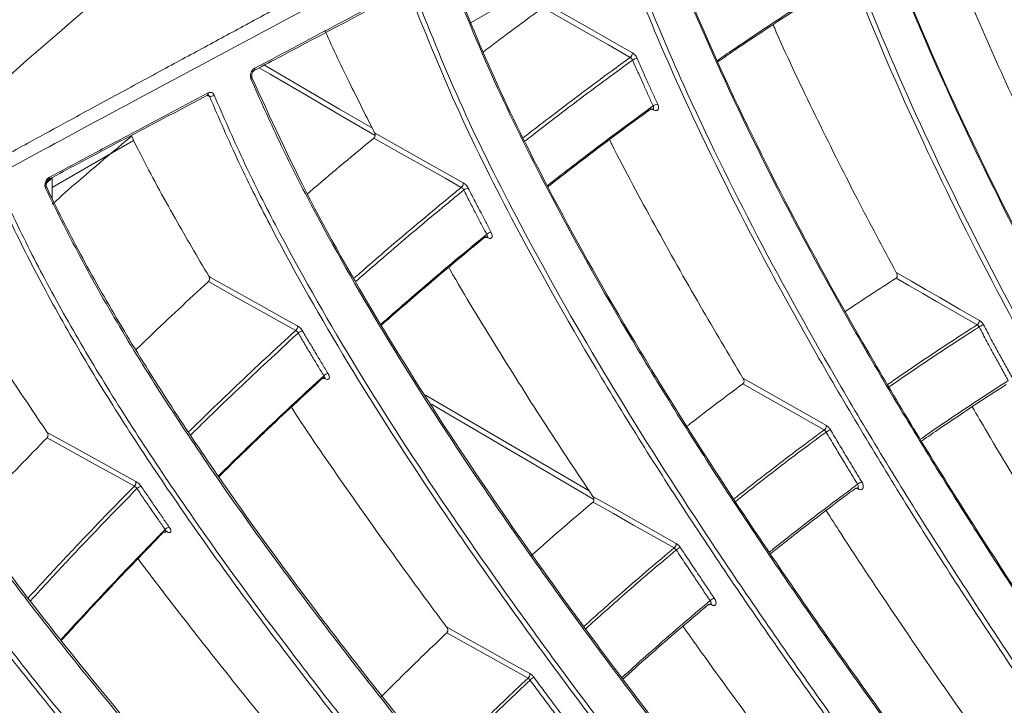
# Model space of a CAD drawing. Header units: millimetres. Extents: x 0 to 1118, y 0 to 864.
# Tile 231 of 256: x 902 to 916, y 193 to 203. Entities that reach past the tile are written whole.
import ezdxf

# ---------------------------------------------------------------- set-up
doc = ezdxf.new("R2010")
doc.units = ezdxf.units.MM

msp = doc.modelspace()

# ---------------------------------------------------------------- linework, layer by layer
at = {"color": 7, "linetype": 'Continuous', "lineweight": 15}
for p, q in [((908.426, 202.955), (909.336, 203.48)), ((904.745, 201.941), (904.746, 201.941)), ((903.715, 201.31), (902.58, 200.655)), ((902.494, 200.71), (902.58, 200.791)), ((902.58, 200.79), (902.494, 200.709)), ((902.53, 200.768), (902.53, 200.767)), ((902.58, 200.79), (902.58, 200.494))]:
    msp.add_line(p, q, dxfattribs=at)
at = {"color": 9, "linetype": 'Continuous', "lineweight": 15}
for p, q in [((904.773, 201.925), (904.743, 201.939)), ((910.977, 201.734), (910.924, 201.761)), ((908.66, 199.95), (908.612, 199.974)), ((906.391, 197.984), (906.347, 198.007)), ((907.791, 197.756), (910.073, 196.421)), ((913.835, 196.443), (913.812, 196.455)), ((904.182, 195.846), (904.14, 195.868)), ((911.784, 194.827), (911.765, 194.837))]:
    msp.add_line(p, q, dxfattribs=at)
at = {"color": 7, "linetype": 'Continuous', "lineweight": 15, "flags": 128}
for points in [[(910.647, 202.469), (910.343, 202.643), (910.038, 202.816), (909.733, 202.99), (909.429, 203.163)], [(909.441, 203.236), (909.761, 203.054), (910.081, 202.871), (910.301, 202.746), (910.522, 202.62), (910.678, 202.531)], [(907.079, 201.417), (907.399, 201.236), (907.719, 201.055), (907.943, 200.929), (908.168, 200.802), (908.317, 200.718)], [(908.289, 200.655), (908.065, 200.781), (907.841, 200.908), (907.455, 201.125), (907.07, 201.343)], [(914.361, 199.465), (914.571, 199.345), (914.769, 199.231), (914.967, 199.117), (915.245, 198.957), (915.523, 198.797)], [(905.977, 198.657), (905.753, 198.783), (905.529, 198.908), (905.143, 199.124), (904.758, 199.339)], [(904.764, 199.414), (904.79, 199.399), (905.183, 199.179), (905.576, 198.959), (905.79, 198.84), (906.003, 198.721)], [(915.489, 198.736), (915.207, 198.899), (914.924, 199.062), (914.731, 199.173), (914.537, 199.284), (914.358, 199.387)], [(912.221, 197.994), (912.443, 197.868), (912.827, 197.648), (913.106, 197.49), (913.385, 197.331)], [(913.353, 197.269), (913.161, 197.379), (912.969, 197.488), (912.595, 197.701), (912.221, 197.914)], [(902.508, 197.236), (902.907, 197.016), (903.305, 196.795), (903.526, 196.672), (903.747, 196.55)], [(903.725, 196.486), (903.493, 196.615), (903.261, 196.743), (902.884, 196.952), (902.506, 197.161)], [(910.124, 196.343), (910.428, 196.172), (910.731, 196.001), (911.01, 195.843), (911.289, 195.686)], [(911.26, 195.623), (910.977, 195.783), (910.694, 195.943), (910.411, 196.103), (910.128, 196.263)], [(908.081, 194.522), (908.385, 194.352), (908.688, 194.182), (908.967, 194.026), (909.246, 193.87)], [(909.22, 193.807), (908.937, 193.965), (908.654, 194.124), (908.372, 194.282), (908.089, 194.44)]]:
    msp.add_lwpolyline(points, dxfattribs=at)
at = {"color": 9, "linetype": 'Continuous', "lineweight": 15, "flags": 128}
for points in [[(907.086, 201.377), (906.644, 201.635), (906.131, 201.935), (905.619, 202.234), (905.468, 202.323)], [(905.54, 202.361), (906.59, 201.747), (907.047, 201.48)], [(906.391, 197.984), (906.389, 197.991), (906.386, 197.995)], [(910.14, 196.301), (909.112, 196.903), (907.998, 197.554), (907.997, 197.555), (907.873, 197.627)], [(904.182, 195.846), (904.179, 195.852), (904.178, 195.854)]]:
    msp.add_lwpolyline(points, dxfattribs=at)
at = {"color": 7, "linetype": 'Continuous', "lineweight": 15}
for centre, radius, start, end in [((910.597, 202.533), 0.0814, 308.0692, 358.5782), ((910.755, 202.325), 0.129, 94.6508, 125.3816), ((904.788, 201.998), 0.0753, 258.116, 312.2096), ((911.048, 201.676), 0.141, 97.3587, 125.4141), ((908.237, 200.716), 0.0799, 310.0518, 1.2569), ((908.397, 200.528), 0.116, 95.1193, 129.1966), ((908.723, 199.903), 0.126, 97.8355, 129.1988), ((915.441, 198.803), 0.0823, 305.9749, 355.6876), ((905.925, 198.715), 0.0776, 311.8844, 4.1563), ((906.085, 198.544), 0.106, 95.6942, 132.9466), ((915.742, 198.342), 0.429, 112.5777, 121.6761), ((906.446, 197.944), 0.113, 98.415, 132.9204), ((913.303, 197.333), 0.0817, 308.1256, 358.1516), ((913.567, 196.977), 0.322, 113.1631, 125.2413), ((903.673, 196.54), 0.0747, 313.5735, 7.3013), ((914.044, 196.194), 0.388, 115.1758, 125.1879), ((903.831, 196.385), 0.0968, 96.3556, 136.6509), ((904.229, 195.811), 0.103, 99.0789, 136.5976), ((911.209, 195.685), 0.0802, 310.1181, 0.8118), ((911.451, 195.393), 0.26, 113.8283, 128.7384), ((911.952, 194.651), 0.303, 115.8782, 128.6359), ((909.168, 193.865), 0.078, 311.9619, 3.6897), ((909.395, 193.618), 0.218, 114.5653, 132.177)]:
    msp.add_arc(centre, radius, start, end, dxfattribs=at)
at = {"color": 9, "linetype": 'Continuous', "lineweight": 15}
for centre, radius, start, end in [((905.379, 202.307), 0.0287, 307.2925, 19.4084), ((905.338, 202.191), 0.0289, 301.4899, 13.9703), ((904.727, 201.964), 0.0295, 309.1344, 17.2433), ((910.953, 201.734), 0.0239, 0.7532, 59.7804), ((902.465, 200.671), 0.0322, 306.0542, 18.3548), ((902.514, 200.789), 0.0272, 306.5914, 16.2309), ((908.638, 199.948), 0.0225, 5.1777, 61.2457), ((913.808, 196.442), 0.0274, 2.3797, 44.3122), ((911.761, 194.826), 0.0228, 4.4058, 60.9374)]:
    msp.add_arc(centre, radius, start, end, dxfattribs=at)
at = {"color": 7, "linetype": 'Continuous', "lineweight": 15}
for points, knots in [([(898.477, 198.966), (899.335, 199.452), (901.05, 200.424), (904.565, 202.317), (909.01, 204.681), (914.259, 207.6), (919.353, 210.645), (923.497, 213.241), (926.833, 215.308), (928.547, 216.315), (929.403, 216.819)], [0, 0, 0, 0, 0.082409, 0.16485, 0.329757, 0.497143, 0.66468, 0.832336, 0.916158, 1, 1, 1, 1]), ([(928.92, 216.729), (928.809, 216.665), (928.585, 216.535), (928.252, 216.34), (927.919, 216.145), (927.587, 215.949), (927.334, 215.798), (927.127, 215.675), (926.924, 215.554), (926.605, 215.362), (926.158, 215.092), (925.765, 214.854), (925.481, 214.681), (925.342, 214.596), (925.208, 214.514), (925.06, 214.423), (924.775, 214.249), (924.37, 214.001), (923.869, 213.692), (923.41, 213.409), (922.967, 213.136), (922.525, 212.863), (922.109, 212.606), (921.702, 212.354), (921.205, 212.048), (920.682, 211.727), (920.141, 211.394), (919.655, 211.098), (919.101, 210.76), (918.533, 210.416), (917.947, 210.062), (917.364, 209.712), (916.787, 209.368), (916.322, 209.092), (915.938, 208.866), (915.566, 208.647), (915.179, 208.421), (914.834, 208.22), (914.586, 208.076), (914.406, 207.972), (914.271, 207.894), (914.137, 207.817), (913.937, 207.702), (913.639, 207.53), (913.292, 207.332), (912.95, 207.137), (912.651, 206.968), (912.153, 206.686), (911.591, 206.37), (911.042, 206.064), (910.764, 205.909), (910.624, 205.832), (910.555, 205.793), (910.52, 205.774), (910.502, 205.765), (910.494, 205.76), (910.489, 205.757), (910.487, 205.756), (910.486, 205.755), (910.485, 205.755), (910.485, 205.755), (910.485, 205.755), (910.485, 205.755), (910.485, 205.755), (910.485, 205.755), (910.485, 205.755), (910.485, 205.755), (910.306, 205.656), (909.863, 205.411), (909.256, 205.078), (908.64, 204.741), (908.028, 204.408), (907.397, 204.065), (906.744, 203.712), (906.105, 203.367), (905.443, 203.01), (904.783, 202.653), (904.136, 202.303), (903.472, 201.944), (902.844, 201.603), (902.235, 201.27), (901.622, 200.933), (900.958, 200.565), (900.288, 200.19), (899.622, 199.814), (899.181, 199.56), (898.961, 199.434)], [0, 0, 0, 0, 0.011198, 0.022396, 0.033593, 0.04479, 0.055987, 0.059369, 0.065792, 0.076694, 0.091959, 0.111589, 0.11705, 0.12121, 0.125835, 0.130925, 0.13648, 0.155209, 0.172716, 0.188355, 0.202813, 0.218525, 0.234237, 0.245907, 0.26073, 0.285657, 0.299997, 0.31668, 0.335704, 0.357069, 0.374921, 0.395749, 0.416576, 0.433682, 0.44289, 0.455475, 0.471263, 0.481854, 0.490156, 0.496168, 0.499891, 0.503615, 0.509628, 0.519865, 0.5334, 0.544223, 0.553851, 0.563018, 0.593646, 0.609274, 0.617089, 0.620996, 0.62295, 0.623927, 0.624415, 0.624659, 0.624781, 0.624842, 0.624873, 0.624888, 0.624896, 0.6249, 0.624902, 0.624903, 0.624903, 0.624903, 0.624903, 0.624903, 0.642441, 0.668329, 0.684192, 0.702521, 0.727875, 0.745502, 0.765804, 0.78985, 0.809635, 0.829772, 0.852635, 0.874056, 0.890812, 0.911972, 0.933977, 0.955983, 0.97799, 1, 1, 1, 1]), ([(915.45, 207.854), (915.553, 207.402), (915.759, 206.496), (916.265, 204.836), (916.984, 202.882), (917.964, 200.646), (919.065, 198.422), (919.894, 196.896), (920.472, 195.873), (921.181, 194.638), (922.354, 192.698), (923.918, 190.254), (924.93, 188.75), (925.437, 187.998)], [0, 0, 0, 0, 0.065245, 0.130982, 0.238011, 0.346147, 0.456679, 0.567704, 0.576717, 0.612768, 0.757024, 0.878445, 1, 1, 1, 1]), ([(925.381, 187.959), (924.485, 189.298), (923.139, 191.31), (921.436, 194.075), (920.204, 196.184), (919.036, 198.332), (917.942, 200.531), (916.946, 202.791), (916.209, 204.778), (915.704, 206.451), (915.486, 207.347), (915.392, 207.793), (915.392, 207.794)], [0, 0, 0, 0, 0.216025, 0.32442, 0.432991, 0.541004, 0.649408, 0.759607, 0.870822, 0.935141, 0.999887, 1, 1, 1, 1]), ([(908.322, 207.259), (907.264, 206.477), (905.15, 204.914), (902.02, 202.298), (899.98, 200.389), (898.96, 199.434)], [0, 0, 0, 0, 0.333267, 0.666615, 1, 1, 1, 1]), ([(913.392, 206.581), (913.515, 206.158), (913.763, 205.307), (914.339, 203.722), (915.143, 201.833), (916.223, 199.65), (917.419, 197.477), (918.692, 195.345), (920.014, 193.269), (921.822, 190.565), (923.243, 188.59), (924.192, 187.272)], [0, 0, 0, 0, 0.063268, 0.126973, 0.234546, 0.343231, 0.454325, 0.565914, 0.674053, 0.782391, 1, 1, 1, 1]), ([(924.175, 187.27), (923.232, 188.581), (921.815, 190.549), (920.008, 193.252), (918.696, 195.312), (917.443, 197.407), (916.259, 199.55), (915.165, 201.75), (914.345, 203.672), (913.76, 205.279), (913.513, 206.127), (913.389, 206.553)], [0, 0, 0, 0, 0.2167142, 0.3254551, 0.4343729, 0.5426332, 0.6512856, 0.7617366, 0.8732055, 0.936402, 1, 1, 1, 1]), ([(923.662, 186.94), (922.717, 188.252), (921.299, 190.222), (919.492, 192.927), (918.178, 194.988), (916.923, 197.086), (915.738, 199.233), (914.642, 201.436), (913.818, 203.366), (913.228, 204.988), (912.978, 205.848), (912.853, 206.28)], [0, 0, 0, 0, 0.216248, 0.324753, 0.433434, 0.541559, 0.650074, 0.760384, 0.871709, 0.935646, 1, 1, 1, 1]), ([(912.92, 206.295), (913.044, 205.867), (913.293, 205.009), (913.872, 203.417), (914.677, 201.527), (915.755, 199.347), (916.949, 197.177), (918.221, 195.048), (919.542, 192.975), (921.347, 190.271), (922.767, 188.298), (923.715, 186.981)], [0, 0, 0, 0, 0.063829, 0.12811, 0.235497, 0.343993, 0.45489, 0.566281, 0.67433, 0.782577, 1, 1, 1, 1]), ([(922.479, 186.141), (921.487, 187.42), (919.999, 189.342), (918.089, 191.976), (916.695, 193.982), (915.355, 196.021), (914.079, 198.103), (912.885, 200.237), (911.954, 202.133), (911.258, 203.761), (910.949, 204.649), (910.793, 205.095)], [0, 0, 0, 0, 0.214385, 0.321948, 0.429682, 0.53678, 0.644261, 0.753497, 0.863727, 0.931607, 1, 1, 1, 1]), ([(910.797, 205.127), (910.951, 204.684), (911.262, 203.793), (911.948, 202.187), (912.861, 200.32), (914.04, 198.202), (915.33, 196.091), (916.691, 194.018), (918.096, 191.997), (920.007, 189.361), (921.5, 187.433), (922.496, 186.147)], [0, 0, 0, 0, 0.0679516, 0.1364657, 0.24289, 0.3504002, 0.460263, 0.5706087, 0.6775855, 0.7847559, 1, 1, 1, 1]), ([(921.977, 185.769), (920.985, 187.049), (919.496, 188.973), (917.584, 191.608), (916.189, 193.615), (914.847, 195.656), (913.568, 197.741), (912.372, 199.879), (911.431, 201.793), (910.721, 203.454), (910.403, 204.374), (910.243, 204.836)], [0, 0, 0, 0, 0.213289, 0.320297, 0.427475, 0.534121, 0.641146, 0.749912, 0.859663, 0.929548, 1, 1, 1, 1]), ([(910.31, 204.852), (910.468, 204.396), (910.785, 203.479), (911.482, 201.846), (912.402, 199.969), (913.581, 197.854), (914.869, 195.746), (916.229, 193.677), (917.632, 191.657), (919.542, 189.023), (921.033, 187.097), (922.029, 185.811)], [0, 0, 0, 0, 0.069758, 0.140137, 0.246069, 0.353077, 0.462417, 0.572235, 0.678809, 0.785576, 1, 1, 1, 1]), ([(914.952, 204.348), (914.971, 204.297), (915.139, 203.846), (915.498, 202.998), (916.005, 201.849), (916.364, 201.103), (916.534, 200.75)], [0, 0, 0, 0, 0.042324, 0.371222, 0.702577, 1, 1, 1, 1]), ([(920.823, 184.862), (919.785, 186.108), (918.226, 187.978), (916.213, 190.535), (914.737, 192.48), (913.311, 194.454), (911.942, 196.468), (910.647, 198.528), (909.579, 200.429), (908.725, 202.144), (908.322, 203.14), (908.12, 203.64)], [0, 0, 0, 0, 0.2095344, 0.3146439, 0.4199153, 0.5245916, 0.6296314, 0.7363396, 0.8439925, 0.9215864, 1, 1, 1, 1]), ([(908.123, 203.676), (908.324, 203.18), (908.727, 202.182), (909.57, 200.486), (910.621, 198.611), (911.901, 196.566), (913.285, 194.525), (914.734, 192.518), (916.221, 190.558), (918.235, 187.999), (919.798, 186.124), (920.841, 184.872)], [0, 0, 0, 0, 0.077659, 0.15623, 0.26026, 0.365325, 0.472626, 0.580385, 0.684941, 0.789679, 1, 1, 1, 1]), ([(905.406, 202.317), (905.574, 202.406), (905.927, 202.593), (906.458, 202.875), (906.998, 203.162), (907.354, 203.352), (907.532, 203.447)], [0, 0, 0, 0, 0.237253, 0.496913, 0.748456, 1, 1, 1, 1]), ([(905.396, 202.285), (905.527, 202.354), (906.237, 202.729), (906.945, 203.106), (907.522, 203.413)], [0, 0, 0, 0, 0.184592, 1, 1, 1, 1]), ([(920.335, 184.45), (919.296, 185.696), (917.737, 187.568), (915.722, 190.126), (914.245, 192.073), (912.816, 194.049), (911.444, 196.065), (910.145, 198.129), (909.061, 200.055), (908.181, 201.823), (907.764, 202.867), (907.554, 203.392)], [0, 0, 0, 0, 0.20788, 0.312153, 0.416584, 0.520527, 0.624828, 0.730774, 0.837651, 0.918355, 1, 1, 1, 1]), ([(907.621, 203.409), (907.827, 202.892), (908.243, 201.852), (909.108, 200.112), (910.173, 198.216), (911.452, 196.175), (912.835, 194.138), (914.283, 192.134), (915.768, 190.176), (917.781, 187.619), (919.343, 185.745), (920.385, 184.494)], [0, 0, 0, 0, 0.080534, 0.162117, 0.265386, 0.369677, 0.476171, 0.583115, 0.686995, 0.791055, 1, 1, 1, 1]), ([(913.292, 203.348), (913.279, 203.34), (913.129, 203.244), (912.842, 203.06), (912.426, 202.785), (912.101, 202.567), (911.913, 202.437), (911.867, 202.405)], [0, 0, 0, 0, 0.027724, 0.315119, 0.602556, 0.903749, 1, 1, 1, 1]), ([(908.597, 202.546), (908.724, 202.642), (908.989, 202.842), (909.267, 203.045), (909.417, 203.155), (909.429, 203.163)], [0, 0, 0, 0, 0.45842, 0.958843, 1, 1, 1, 1]), ([(912.641, 202.926), (912.656, 202.892), (912.839, 202.468), (913.228, 201.658), (913.786, 200.537), (914.176, 199.81), (914.361, 199.465)], [0, 0, 0, 0, 0.029576, 0.362856, 0.698623, 1, 1, 1, 1]), ([(906.383, 202.85), (906.385, 202.846), (906.497, 202.59), (906.728, 202.111), (906.967, 201.637), (907.079, 201.417)], [0, 0, 0, 0, 0.009778, 0.539848, 1, 1, 1, 1]), ([(910.647, 202.469), (910.651, 202.466), (910.66, 202.461), (910.671, 202.448), (910.678, 202.438), (910.68, 202.432), (910.681, 202.431)], [0, 0, 0, 0, 0.3128456, 0.6255593, 0.9381663, 1, 1, 1, 1]), ([(910.745, 202.454), (910.744, 202.456), (910.739, 202.468), (910.726, 202.489), (910.703, 202.515), (910.687, 202.526), (910.678, 202.531)], [0, 0, 0, 0, 0.061836, 0.374505, 0.687259, 1, 1, 1, 1]), ([(910.745, 202.454), (910.77, 202.397), (910.819, 202.284), (910.891, 202.121), (910.962, 201.965), (911.007, 201.866), (911.03, 201.816)], [0, 0, 0, 0, 0.266421, 0.532867, 0.766426, 1, 1, 1, 1]), ([(905.406, 202.317), (905.403, 202.315), (905.392, 202.309), (905.374, 202.292), (905.356, 202.263), (905.346, 202.229), (905.344, 202.195), (905.35, 202.176), (905.353, 202.166)], [0, 0, 0, 0, 0.0618949, 0.2455351, 0.4322216, 0.6212367, 0.8106885, 1, 1, 1, 1]), ([(910.966, 201.791), (910.943, 201.841), (910.898, 201.941), (910.828, 202.097), (910.755, 202.26), (910.705, 202.374), (910.681, 202.431)], [0, 0, 0, 0, 0.2335495, 0.4671144, 0.733545, 1, 1, 1, 1]), ([(905.356, 202.207), (905.619, 201.633), (906.15, 200.475), (907.211, 198.628), (908.435, 196.717), (909.816, 194.752), (911.293, 192.789), (912.829, 190.855), (914.396, 188.963), (916.512, 186.488), (918.144, 184.67), (919.233, 183.457)], [0, 0, 0, 0, 0.091667, 0.185036, 0.285575, 0.387075, 0.490645, 0.594638, 0.695664, 0.796856, 1, 1, 1, 1]), ([(905.366, 202.198), (905.366, 202.199), (905.364, 202.202), (905.362, 202.214), (905.363, 202.231), (905.368, 202.25), (905.377, 202.267), (905.388, 202.279), (905.393, 202.283), (905.396, 202.285)], [0, 0, 0, 0, 0.0553977, 0.2097676, 0.3747657, 0.538337, 0.6994119, 0.8550017, 1, 1, 1, 1]), ([(919.214, 183.443), (918.129, 184.651), (916.502, 186.464), (914.387, 188.937), (912.831, 190.815), (911.319, 192.719), (909.857, 194.657), (908.462, 196.636), (907.22, 198.566), (906.334, 200.124), (905.738, 201.298), (905.482, 201.876), (905.353, 202.166)], [0, 0, 0, 0, 0.202449, 0.303976, 0.405651, 0.506791, 0.608266, 0.711286, 0.815181, 0.906811, 0.953287, 1, 1, 1, 1]), ([(902.53, 200.767), (902.666, 200.84), (903.402, 201.232), (904.142, 201.622), (904.746, 201.941)], [0, 0, 0, 0, 0.183748, 1, 1, 1, 1]), ([(902.54, 200.797), (902.714, 200.89), (903.08, 201.085), (903.632, 201.378), (904.196, 201.677), (904.569, 201.874), (904.755, 201.973)], [0, 0, 0, 0, 0.236291, 0.495692, 0.747846, 1, 1, 1, 1]), ([(904.745, 201.94), (904.747, 201.941), (904.751, 201.944), (904.754, 201.943), (904.754, 201.943), (904.754, 201.943)], [0, 0, 0, 0, 0.187651, 0.573255, 1, 1, 1, 1]), ([(904.839, 201.942), (904.834, 201.95), (904.826, 201.966), (904.805, 201.979), (904.781, 201.983), (904.764, 201.976), (904.755, 201.973)], [0, 0, 0, 0, 0.244749, 0.498227, 0.748916, 1, 1, 1, 1]), ([(918.741, 182.993), (917.656, 184.202), (916.028, 186.016), (913.912, 188.49), (912.354, 190.369), (910.839, 192.275), (909.374, 194.216), (907.975, 196.197), (906.709, 198.161), (905.794, 199.771), (905.171, 201.009), (904.906, 201.619), (904.773, 201.925)], [0, 0, 0, 0, 0.200339, 0.300798, 0.401401, 0.501575, 0.602078, 0.704095, 0.806971, 0.902573, 0.951146, 1, 1, 1, 1]), ([(904.839, 201.942), (904.968, 201.645), (905.227, 201.049), (905.846, 199.815), (906.75, 198.223), (907.999, 196.282), (909.379, 194.321), (910.856, 192.361), (912.39, 190.431), (913.956, 188.541), (916.071, 186.068), (917.701, 184.251), (918.789, 183.038)], [0, 0, 0, 0, 0.047563, 0.095408, 0.192747, 0.292305, 0.392806, 0.495337, 0.598281, 0.698405, 0.798692, 1, 1, 1, 1]), ([(909.489, 200.677), (909.518, 200.7), (909.652, 200.805), (909.923, 201.014), (910.302, 201.302), (910.661, 201.569), (910.882, 201.73), (910.966, 201.791)], [0, 0, 0, 0, 0.059489, 0.273254, 0.551844, 0.830478, 1, 1, 1, 1]), ([(910.977, 201.734), (910.977, 201.734), (910.985, 201.73), (911.001, 201.725), (911.022, 201.728), (911.036, 201.74), (911.043, 201.76), (911.041, 201.787), (911.034, 201.806), (911.03, 201.816)], [0, 0, 0, 0, 0.002231, 0.168583, 0.334979, 0.501343, 0.667615, 0.833807, 1, 1, 1, 1]), ([(910.937, 201.749), (910.855, 201.689), (910.635, 201.529), (910.279, 201.264), (909.901, 200.977), (909.641, 200.776), (909.517, 200.678), (909.497, 200.662)], [0, 0, 0, 0, 0.170499, 0.455639, 0.740822, 0.957505, 1, 1, 1, 1]), ([(910.963, 201.749), (910.962, 201.748), (910.959, 201.745), (910.95, 201.744), (910.942, 201.747), (910.937, 201.749)], [0, 0, 0, 0, 0.154583, 0.574694, 1, 1, 1, 1]), ([(910.963, 201.748), (910.968, 201.75), (910.973, 201.752), (910.972, 201.752), (910.972, 201.752)], [0, 0, 0, 0, 0.858733, 1, 1, 1, 1]), ([(903.685, 201.369), (903.343, 201.084), (902.973, 200.774), (902.608, 200.446), (902.58, 200.42)], [0, 0, 0, 0, 0.922726, 1, 1, 1, 1]), ([(903.681, 201.377), (903.723, 201.292), (903.911, 200.911), (904.272, 200.255), (904.606, 199.684), (904.764, 199.414)], [0, 0, 0, 0, 0.132218, 0.590118, 1, 1, 1, 1]), ([(907.07, 201.343), (907.073, 201.346), (907.079, 201.353), (907.085, 201.367), (907.087, 201.383), (907.086, 201.401), (907.081, 201.411), (907.079, 201.417)], [0, 0, 0, 0, 0.184094, 0.367867, 0.560114, 0.775364, 1, 1, 1, 1]), ([(906.141, 200.565), (906.172, 200.591), (906.339, 200.736), (906.646, 200.993), (906.926, 201.225), (907.067, 201.341), (907.07, 201.343)], [0, 0, 0, 0, 0.098503, 0.545096, 0.991757, 1, 1, 1, 1]), ([(910.358, 201.321), (910.368, 201.3), (910.566, 200.901), (910.988, 200.125), (911.597, 199.037), (912.021, 198.329), (912.221, 197.994)], [0, 0, 0, 0, 0.0191016, 0.3559949, 0.6953762, 1, 1, 1, 1]), ([(902.54, 200.797), (902.535, 200.794), (902.523, 200.786), (902.503, 200.766), (902.486, 200.736), (902.477, 200.704), (902.475, 200.671), (902.481, 200.653), (902.484, 200.645)], [0, 0, 0, 0, 0.101897, 0.280347, 0.459914, 0.640086, 0.820102, 1, 1, 1, 1]), ([(902.486, 200.69), (902.528, 200.601), (902.715, 200.208), (903.091, 199.49), (903.653, 198.522), (904.28, 197.528), (905.153, 196.237), (906.313, 194.65), (907.793, 192.772), (909.362, 190.892), (910.982, 189.038), (912.628, 187.219), (914.844, 184.836), (916.543, 183.08), (917.677, 181.908)], [0, 0, 0, 0, 0.014898, 0.0657, 0.11688, 0.169057, 0.221502, 0.317614, 0.414599, 0.513454, 0.612688, 0.709241, 0.805942, 1, 1, 1, 1]), ([(902.496, 200.681), (902.496, 200.681), (902.495, 200.683), (902.493, 200.693), (902.493, 200.708), (902.497, 200.726), (902.506, 200.743), (902.516, 200.757), (902.526, 200.765), (902.529, 200.767), (902.53, 200.767)], [0, 0, 0, 0, 0.056546, 0.197216, 0.348063, 0.497264, 0.649761, 0.802797, 0.950123, 1, 1, 1, 1]), ([(908.386, 200.643), (908.385, 200.645), (908.379, 200.656), (908.366, 200.676), (908.342, 200.701), (908.326, 200.712), (908.317, 200.718)], [0, 0, 0, 0, 0.057428, 0.3716, 0.685806, 1, 1, 1, 1]), ([(917.657, 181.89), (916.528, 183.057), (914.833, 184.809), (912.618, 187.191), (910.984, 188.997), (909.387, 190.824), (907.834, 192.681), (906.339, 194.571), (905.148, 196.198), (904.245, 197.535), (903.587, 198.584), (902.984, 199.63), (902.651, 200.305), (902.484, 200.645)], [0, 0, 0, 0, 0.193505, 0.290512, 0.38765, 0.484323, 0.5813, 0.679671, 0.778832, 0.833242, 0.887935, 0.943723, 1, 1, 1, 1]), ([(908.289, 200.655), (908.293, 200.652), (908.301, 200.647), (908.313, 200.634), (908.32, 200.624), (908.323, 200.618), (908.323, 200.618)], [0, 0, 0, 0, 0.314231, 0.628397, 0.942561, 1, 1, 1, 1]), ([(908.644, 200), (908.618, 200.048), (908.567, 200.144), (908.488, 200.295), (908.407, 200.453), (908.351, 200.563), (908.323, 200.618)], [0, 0, 0, 0, 0.233495, 0.467006, 0.733491, 1, 1, 1, 1]), ([(908.386, 200.643), (908.414, 200.588), (908.47, 200.479), (908.551, 200.322), (908.63, 200.171), (908.68, 200.075), (908.706, 200.027)], [0, 0, 0, 0, 0.266476, 0.532976, 0.76648, 1, 1, 1, 1]), ([(917.201, 181.405), (916.072, 182.573), (914.376, 184.326), (912.16, 186.709), (910.524, 188.516), (908.924, 190.345), (907.368, 192.203), (905.87, 194.097), (904.69, 195.704), (903.811, 197.001), (903.184, 197.988), (902.611, 198.97), (902.184, 199.777), (901.964, 200.247), (901.891, 200.404)], [0, 0, 0, 0, 0.191049, 0.286815, 0.382706, 0.478237, 0.574063, 0.671248, 0.769205, 0.819696, 0.870413, 0.921987, 0.973938, 1, 1, 1, 1]), ([(901.957, 200.421), (902.03, 200.265), (902.245, 199.806), (902.661, 199.017), (903.225, 198.049), (903.854, 197.054), (904.729, 195.764), (905.891, 194.178), (907.371, 192.304), (908.939, 190.428), (910.558, 188.576), (912.203, 186.759), (914.418, 184.378), (916.115, 182.623), (917.248, 181.451)], [0, 0, 0, 0, 0.026008, 0.07628, 0.126926, 0.178559, 0.230456, 0.325438, 0.421272, 0.51893, 0.616958, 0.712454, 0.808093, 1, 1, 1, 1]), ([(907.165, 198.743), (907.204, 198.777), (907.345, 198.902), (907.623, 199.143), (907.999, 199.465), (908.351, 199.759), (908.566, 199.936), (908.644, 200)], [0, 0, 0, 0, 0.079204, 0.28849, 0.566047, 0.843647, 1, 1, 1, 1]), ([(908.66, 199.95), (908.661, 199.95), (908.669, 199.946), (908.685, 199.94), (908.704, 199.942), (908.717, 199.954), (908.722, 199.973), (908.719, 199.999), (908.71, 200.018), (908.706, 200.027)], [0, 0, 0, 0, 0.0045173, 0.1704212, 0.3363879, 0.502361, 0.668282, 0.8341407, 1, 1, 1, 1]), ([(908.619, 199.96), (908.543, 199.897), (908.329, 199.722), (907.979, 199.428), (907.604, 199.108), (907.336, 198.875), (907.203, 198.758), (907.172, 198.73)], [0, 0, 0, 0, 0.156903, 0.440175, 0.723492, 0.934876, 1, 1, 1, 1]), ([(908.644, 199.96), (908.643, 199.959), (908.64, 199.956), (908.631, 199.955), (908.623, 199.958), (908.619, 199.96)], [0, 0, 0, 0, 0.174846, 0.582149, 1, 1, 1, 1]), ([(908.645, 199.959), (908.648, 199.961), (908.655, 199.965), (908.656, 199.965), (908.657, 199.964)], [0, 0, 0, 0, 0.612695, 1, 1, 1, 1]), ([(908.113, 199.539), (908.119, 199.527), (908.333, 199.15), (908.788, 198.409), (909.451, 197.354), (909.908, 196.668), (910.124, 196.343)], [0, 0, 0, 0, 0.010832, 0.350593, 0.692815, 1, 1, 1, 1]), ([(914.358, 199.387), (914.361, 199.39), (914.367, 199.394), (914.372, 199.407), (914.374, 199.425), (914.37, 199.446), (914.364, 199.459), (914.361, 199.465)], [0, 0, 0, 0, 0.1511439, 0.3017428, 0.5041866, 0.7740973, 1, 1, 1, 1]), ([(901.139, 199.385), (901.233, 199.224), (901.494, 198.776), (901.952, 198.058), (902.33, 197.5), (902.508, 197.236)], [0, 0, 0, 0, 0.227863, 0.63485, 1, 1, 1, 1]), ([(903.746, 198.388), (903.811, 198.45), (904.009, 198.642), (904.344, 198.957), (904.617, 199.21), (904.755, 199.336), (904.758, 199.339)], [0, 0, 0, 0, 0.193273, 0.592337, 0.991463, 1, 1, 1, 1]), ([(904.758, 199.339), (904.761, 199.343), (904.767, 199.35), (904.773, 199.364), (904.774, 199.381), (904.771, 199.398), (904.766, 199.408), (904.764, 199.414)], [0, 0, 0, 0, 0.183405, 0.366463, 0.558565, 0.774566, 1, 1, 1, 1]), ([(913.644, 198.918), (913.644, 198.918), (913.881, 199.081), (914.12, 199.234), (914.358, 199.387)], [0, 0, 0, 0, 0.000997, 1, 1, 1, 1]), ([(899.512, 199.088), (899.711, 198.716), (900.061, 198.062), (900.696, 197.063), (901.337, 196.131), (902.043, 195.172), (903.006, 193.936), (904.263, 192.423), (905.841, 190.637), (907.499, 188.847), (909.201, 187.077), (910.924, 185.336), (913.236, 183.051), (915.001, 181.362), (916.178, 180.235)], [0, 0, 0, 0, 0.0644809, 0.1134866, 0.1628589, 0.2131896, 0.2637748, 0.3547483, 0.4464955, 0.5398919, 0.6336207, 0.7249843, 0.8164752, 1, 1, 1, 1]), ([(916.157, 180.214), (914.984, 181.337), (913.224, 183.023), (910.913, 185.306), (909.201, 187.035), (907.522, 188.781), (905.881, 190.55), (904.289, 192.347), (903.019, 193.874), (902.056, 195.109), (901.356, 196.056), (900.709, 196.995), (900.065, 198.005), (899.711, 198.666), (899.513, 199.036)], [0, 0, 0, 0, 0.183107, 0.274865, 0.366733, 0.458216, 0.549965, 0.64294, 0.736615, 0.785706, 0.835015, 0.88515, 0.935652, 1, 1, 1, 1]), ([(915.72, 179.696), (914.547, 180.82), (912.786, 182.507), (910.473, 184.792), (908.76, 186.521), (907.079, 188.269), (905.433, 190.041), (903.838, 191.84), (902.563, 193.37), (901.593, 194.61), (900.887, 195.564), (900.233, 196.51), (899.529, 197.609), (899.145, 198.344), (898.912, 198.789)], [0, 0, 0, 0, 0.1804333, 0.2708396, 0.3613512, 0.4515761, 0.542059, 0.6337324, 0.7260842, 0.774735, 0.8235997, 0.8732825, 0.9233282, 1, 1, 1, 1]), ([(898.979, 198.805), (899.21, 198.362), (899.589, 197.639), (900.28, 196.558), (900.923, 195.625), (901.633, 194.665), (902.599, 193.429), (903.857, 191.917), (905.435, 190.135), (907.092, 188.348), (908.793, 186.581), (910.515, 184.842), (912.826, 182.559), (914.588, 180.87), (915.765, 179.743)], [0, 0, 0, 0, 0.076513, 0.124954, 0.173758, 0.223509, 0.27351, 0.363258, 0.453761, 0.545864, 0.63829, 0.728497, 0.818827, 1, 1, 1, 1]), ([(915.577, 198.738), (915.576, 198.741), (915.573, 198.746), (915.567, 198.755), (915.558, 198.767), (915.547, 198.779), (915.535, 198.789), (915.527, 198.794), (915.523, 198.797)], [0, 0, 0, 0, 0.101659, 0.204082, 0.400219, 0.602051, 0.798181, 1, 1, 1, 1]), ([(905.977, 198.657), (905.981, 198.655), (905.99, 198.649), (906.002, 198.637), (906.009, 198.627), (906.012, 198.622), (906.013, 198.621)], [0, 0, 0, 0, 0.316315, 0.632628, 0.949025, 1, 1, 1, 1]), ([(906.074, 198.649), (906.073, 198.651), (906.067, 198.661), (906.052, 198.68), (906.028, 198.705), (906.011, 198.715), (906.003, 198.721)], [0, 0, 0, 0, 0.050957, 0.367316, 0.683663, 1, 1, 1, 1]), ([(906.369, 198.027), (906.341, 198.073), (906.284, 198.166), (906.197, 198.311), (906.106, 198.463), (906.044, 198.569), (906.013, 198.621)], [0, 0, 0, 0, 0.2333743, 0.4667635, 0.73337, 1, 1, 1, 1]), ([(906.074, 198.649), (906.105, 198.596), (906.167, 198.491), (906.258, 198.34), (906.345, 198.195), (906.401, 198.102), (906.429, 198.056)], [0, 0, 0, 0, 0.266597, 0.533218, 0.766602, 1, 1, 1, 1]), ([(915.489, 198.736), (915.491, 198.735), (915.496, 198.733), (915.502, 198.728), (915.507, 198.722), (915.511, 198.716), (915.514, 198.711), (915.516, 198.709), (915.517, 198.707)], [0, 0, 0, 0, 0.196179, 0.398071, 0.594144, 0.795949, 0.89759, 1, 1, 1, 1]), ([(915.923, 197.958), (915.892, 198.014), (915.829, 198.127), (915.731, 198.308), (915.626, 198.502), (915.553, 198.639), (915.517, 198.707)], [0, 0, 0, 0, 0.2265367, 0.4530802, 0.7265338, 1, 1, 1, 1]), ([(915.577, 198.738), (915.614, 198.67), (915.687, 198.533), (915.791, 198.34), (915.89, 198.159), (915.952, 198.046), (915.983, 197.99)], [0, 0, 0, 0, 0.273447, 0.546907, 0.77345, 1, 1, 1, 1]), ([(906.391, 197.984), (906.392, 197.984), (906.4, 197.98), (906.416, 197.974), (906.435, 197.976), (906.446, 197.987), (906.449, 198.005), (906.444, 198.029), (906.434, 198.047), (906.429, 198.056)], [0, 0, 0, 0, 0.007845, 0.173138, 0.338506, 0.503912, 0.669303, 0.834652, 1, 1, 1, 1]), ([(904.896, 196.626), (904.981, 196.71), (905.199, 196.925), (905.553, 197.265), (905.959, 197.649), (906.232, 197.901), (906.369, 198.027)], [0, 0, 0, 0, 0.175061, 0.447356, 0.723655, 1, 1, 1, 1]), ([(906.348, 197.989), (906.214, 197.865), (905.945, 197.617), (905.674, 197.362), (905.404, 197.103), (905.19, 196.898), (904.98, 196.691), (904.904, 196.615)], [0, 0, 0, 0, 0.27713, 0.554305, 0.560197, 0.839378, 1, 1, 1, 1]), ([(906.372, 197.989), (906.372, 197.988), (906.369, 197.985), (906.36, 197.985), (906.352, 197.988), (906.348, 197.989)], [0, 0, 0, 0, 0.1940153, 0.5879845, 1, 1, 1, 1]), ([(906.373, 197.988), (906.376, 197.99), (906.381, 197.995), (906.389, 197.996), (906.389, 197.996), (906.389, 197.996)], [0, 0, 0, 0, 0.360763, 0.787067, 1, 1, 1, 1]), ([(912.221, 197.914), (912.224, 197.917), (912.23, 197.923), (912.235, 197.936), (912.236, 197.955), (912.231, 197.975), (912.224, 197.988), (912.221, 197.994)], [0, 0, 0, 0, 0.151417, 0.302249, 0.506913, 0.780036, 1, 1, 1, 1]), ([(911.445, 197.326), (911.463, 197.34), (911.6, 197.448), (911.858, 197.643), (912.099, 197.824), (912.22, 197.914), (912.221, 197.914)], [0, 0, 0, 0, 0.069811, 0.532758, 0.995772, 1, 1, 1, 1]), ([(915.893, 197.902), (915.834, 197.864), (915.65, 197.746), (915.343, 197.544), (915.011, 197.321), (914.804, 197.177), (914.72, 197.119)], [0, 0, 0, 0, 0.151506, 0.46781, 0.784164, 1, 1, 1, 1]), ([(905.915, 197.588), (905.919, 197.582), (906.149, 197.225), (906.64, 196.516), (907.358, 195.498), (907.849, 194.835), (908.081, 194.522)], [0, 0, 0, 0, 0.005147, 0.346901, 0.691056, 1, 1, 1, 1]), ([(915.421, 197.594), (915.49, 197.476), (915.798, 196.944), (916.368, 196.01), (917.104, 194.835), (917.599, 194.075), (917.833, 193.716)], [0, 0, 0, 0, 0.090209, 0.403786, 0.718263, 1, 1, 1, 1]), ([(902.506, 197.161), (902.509, 197.165), (902.515, 197.172), (902.52, 197.187), (902.521, 197.204), (902.517, 197.221), (902.511, 197.231), (902.508, 197.236)], [0, 0, 0, 0, 0.182472, 0.364568, 0.556354, 0.773124, 1, 1, 1, 1]), ([(913.353, 197.269), (913.355, 197.268), (913.36, 197.265), (913.366, 197.26), (913.371, 197.254), (913.376, 197.249), (913.379, 197.244), (913.38, 197.242), (913.381, 197.24)], [0, 0, 0, 0, 0.19645, 0.398625, 0.595073, 0.79725, 0.898251, 1, 1, 1, 1]), ([(913.821, 196.511), (913.787, 196.566), (913.72, 196.676), (913.613, 196.853), (913.5, 197.041), (913.421, 197.174), (913.381, 197.24)], [0, 0, 0, 0, 0.2267177, 0.453442, 0.7267148, 1, 1, 1, 1]), ([(913.44, 197.274), (913.439, 197.276), (913.436, 197.281), (913.43, 197.29), (913.421, 197.301), (913.409, 197.313), (913.397, 197.323), (913.389, 197.328), (913.385, 197.331)], [0, 0, 0, 0, 0.100976, 0.202696, 0.399176, 0.601354, 0.797827, 1, 1, 1, 1]), ([(913.44, 197.274), (913.48, 197.207), (913.559, 197.074), (913.672, 196.886), (913.779, 196.71), (913.846, 196.6), (913.879, 196.545)], [0, 0, 0, 0, 0.2732664, 0.5465455, 0.7732694, 1, 1, 1, 1]), ([(896.576, 197.115), (896.745, 196.826), (897.087, 196.245), (897.722, 195.337), (898.405, 194.438), (899.122, 193.556), (899.9, 192.648), (900.946, 191.48), (902.294, 190.05), (903.966, 188.362), (905.71, 186.666), (907.491, 184.984), (909.287, 183.327), (911.693, 181.146), (913.521, 179.527), (914.741, 178.448)], [0, 0, 0, 0, 0.054296, 0.109333, 0.156285, 0.203574, 0.251739, 0.300135, 0.386699, 0.473945, 0.562633, 0.65161, 0.738518, 0.825534, 1, 1, 1, 1]), ([(901.403, 196.002), (901.515, 196.123), (901.879, 196.517), (902.249, 196.897), (902.506, 197.161)], [0, 0, 0, 0, 0.30623, 1, 1, 1, 1]), ([(914.72, 178.423), (913.504, 179.499), (911.68, 181.115), (909.275, 183.294), (907.49, 184.941), (905.731, 186.601), (904.004, 188.279), (902.319, 189.978), (900.959, 191.419), (899.913, 192.585), (899.143, 193.482), (898.419, 194.37), (897.728, 195.277), (897.097, 196.185), (896.737, 196.775), (896.578, 197.059), (896.578, 197.059)], [0, 0, 0, 0, 0.174179, 0.261424, 0.348761, 0.435785, 0.523041, 0.611368, 0.700306, 0.747344, 0.794579, 0.842566, 0.890888, 0.94509, 0.999999, 1, 1, 1, 1]), ([(914.302, 177.876), (913.393, 178.681), (911.574, 180.292), (908.865, 182.736), (906.635, 184.801), (904.881, 186.473), (903.571, 187.75), (902.277, 189.047), (901.006, 190.368), (899.784, 191.696), (898.742, 192.897), (897.882, 193.955), (897.187, 194.874), (896.568, 195.767), (896.244, 196.32), (896.082, 196.596)], [0, 0, 0, 0, 0.129744, 0.259595, 0.390175, 0.455723, 0.521382, 0.58908, 0.657025, 0.726028, 0.795581, 0.845952, 0.896309, 0.948161, 1, 1, 1, 1]), ([(896.148, 196.612), (896.148, 196.612), (896.293, 196.353), (896.622, 195.809), (897.222, 194.934), (897.921, 194.008), (898.78, 192.95), (899.81, 191.763), (901.016, 190.45), (902.296, 189.118), (903.601, 187.809), (905.122, 186.326), (906.864, 184.675), (909.093, 182.617), (911.588, 180.364), (913.425, 178.737), (914.344, 177.923)], [0, 0, 0, 0, 0.000001, 0.050052, 0.100694, 0.152147, 0.204058, 0.271397, 0.33932, 0.408588, 0.478157, 0.542736, 0.63995, 0.737416, 0.868627, 1, 1, 1, 1]), ([(903.821, 196.481), (903.82, 196.482), (903.813, 196.492), (903.798, 196.51), (903.773, 196.534), (903.756, 196.544), (903.747, 196.55)], [0, 0, 0, 0, 0.042484, 0.361694, 0.680851, 1, 1, 1, 1]), ([(913.879, 196.545), (913.885, 196.535), (913.895, 196.516), (913.902, 196.487), (913.9, 196.462), (913.891, 196.444), (913.874, 196.435), (913.854, 196.435), (913.841, 196.441), (913.835, 196.443)], [0, 0, 0, 0, 0.1498246, 0.2996487, 0.4495784, 0.5996085, 0.7496486, 0.8996032, 1, 1, 1, 1]), ([(903.725, 196.486), (903.729, 196.483), (903.737, 196.478), (903.75, 196.466), (903.757, 196.457), (903.761, 196.452), (903.761, 196.451)], [0, 0, 0, 0, 0.319076, 0.638208, 0.957497, 1, 1, 1, 1]), ([(904.154, 195.882), (904.123, 195.926), (904.061, 196.015), (903.964, 196.154), (903.864, 196.3), (903.795, 196.401), (903.761, 196.451)], [0, 0, 0, 0, 0.233197, 0.466409, 0.733193, 1, 1, 1, 1]), ([(903.821, 196.481), (903.855, 196.431), (903.924, 196.33), (904.024, 196.185), (904.12, 196.046), (904.182, 195.957), (904.212, 195.913)], [0, 0, 0, 0, 0.266775, 0.533573, 0.766779, 1, 1, 1, 1]), ([(913.796, 196.458), (913.731, 196.41), (913.547, 196.273), (913.245, 196.045), (912.922, 195.795), (912.71, 195.628), (912.616, 195.553), (912.609, 195.547)], [0, 0, 0, 0, 0.1636906, 0.4621577, 0.760669, 0.9812843, 1, 1, 1, 1]), ([(913.822, 196.459), (913.82, 196.457), (913.815, 196.454), (913.806, 196.454), (913.799, 196.457), (913.796, 196.458)], [0, 0, 0, 0, 0.309203, 0.723104, 1, 1, 1, 1]), ([(913.822, 196.458), (913.823, 196.459), (913.826, 196.462), (913.832, 196.461), (913.831, 196.461), (913.831, 196.461)], [0, 0, 0, 0, 0.307759, 0.975319, 1, 1, 1, 1]), ([(910.128, 196.263), (910.131, 196.266), (910.137, 196.272), (910.141, 196.286), (910.141, 196.305), (910.135, 196.325), (910.128, 196.338), (910.124, 196.343)], [0, 0, 0, 0, 0.151504, 0.302381, 0.509193, 0.785689, 1, 1, 1, 1]), ([(909.267, 195.519), (909.337, 195.581), (909.533, 195.755), (909.82, 196.002), (910.037, 196.186), (910.128, 196.263)], [0, 0, 0, 0, 0.245994, 0.685258, 1, 1, 1, 1]), ([(913.38, 196.146), (913.448, 196.04), (913.773, 195.531), (914.377, 194.631), (915.16, 193.486), (915.686, 192.745), (915.935, 192.394)], [0, 0, 0, 0, 0.083718, 0.399539, 0.716252, 1, 1, 1, 1]), ([(902.697, 194.34), (902.788, 194.439), (903.008, 194.68), (903.361, 195.057), (903.756, 195.473), (904.021, 195.746), (904.154, 195.882)], [0, 0, 0, 0, 0.187932, 0.458771, 0.729363, 1, 1, 1, 1]), ([(904.162, 195.845), (904.163, 195.847), (904.167, 195.852), (904.177, 195.855), (904.182, 195.855), (904.181, 195.855), (904.181, 195.855)], [0, 0, 0, 0, 0.1763266, 0.61407, 0.9239451, 1, 1, 1, 1]), ([(904.182, 195.846), (904.183, 195.846), (904.191, 195.842), (904.207, 195.836), (904.224, 195.838), (904.234, 195.847), (904.236, 195.864), (904.229, 195.887), (904.218, 195.905), (904.212, 195.913)], [0, 0, 0, 0, 0.012111, 0.176647, 0.341262, 0.505941, 0.670641, 0.835321, 1, 1, 1, 1]), ([(904.137, 195.847), (904.005, 195.712), (903.741, 195.44), (903.349, 195.027), (903.003, 194.658), (902.79, 194.424), (902.705, 194.331)], [0, 0, 0, 0, 0.273701, 0.547448, 0.819972, 1, 1, 1, 1]), ([(904.16, 195.846), (904.16, 195.845), (904.157, 195.843), (904.149, 195.842), (904.141, 195.845), (904.137, 195.847)], [0, 0, 0, 0, 0.205048, 0.588783, 1, 1, 1, 1]), ([(911.26, 195.623), (911.262, 195.622), (911.266, 195.62), (911.273, 195.615), (911.278, 195.609), (911.283, 195.603), (911.286, 195.599), (911.288, 195.596), (911.289, 195.595)], [0, 0, 0, 0, 0.197068, 0.39988, 0.597033, 0.79992, 0.899605, 1, 1, 1, 1]), ([(911.346, 195.63), (911.345, 195.633), (911.341, 195.637), (911.335, 195.646), (911.325, 195.657), (911.314, 195.668), (911.301, 195.678), (911.293, 195.683), (911.289, 195.686)], [0, 0, 0, 0, 0.099628, 0.199965, 0.397119, 0.599985, 0.797133, 1, 1, 1, 1]), ([(911.762, 194.888), (911.726, 194.941), (911.654, 195.048), (911.539, 195.219), (911.417, 195.402), (911.331, 195.531), (911.289, 195.595)], [0, 0, 0, 0, 0.226869, 0.453745, 0.726866, 1, 1, 1, 1]), ([(911.346, 195.63), (911.389, 195.566), (911.474, 195.437), (911.596, 195.255), (911.711, 195.084), (911.783, 194.977), (911.819, 194.924)], [0, 0, 0, 0, 0.273115, 0.546243, 0.773118, 1, 1, 1, 1]), ([(903.776, 195.475), (903.777, 195.473), (904.027, 195.134), (904.554, 194.456), (905.328, 193.478), (905.853, 192.84), (906.102, 192.538)], [0, 0, 0, 0, 0.001743, 0.344718, 0.690006, 1, 1, 1, 1]), ([(911.819, 194.924), (911.825, 194.915), (911.837, 194.896), (911.845, 194.868), (911.845, 194.844), (911.837, 194.827), (911.822, 194.818), (911.803, 194.819), (911.789, 194.825), (911.784, 194.827)], [0, 0, 0, 0, 0.149765, 0.299531, 0.44937, 0.599237, 0.749041, 0.89872, 1, 1, 1, 1]), ([(911.742, 194.838), (911.63, 194.743), (911.395, 194.545), (911.039, 194.235), (910.753, 193.982), (910.591, 193.834), (910.55, 193.797)], [0, 0, 0, 0, 0.2790321, 0.5872763, 0.8954948, 1, 1, 1, 1]), ([(911.768, 194.838), (911.766, 194.837), (911.761, 194.833), (911.752, 194.834), (911.745, 194.837), (911.742, 194.838)], [0, 0, 0, 0, 0.333951, 0.731277, 1, 1, 1, 1]), ([(911.768, 194.837), (911.769, 194.838), (911.772, 194.842), (911.78, 194.843), (911.779, 194.843), (911.779, 194.843)], [0, 0, 0, 0, 0.154034, 0.789024, 1, 1, 1, 1]), ([(908.089, 194.44), (908.091, 194.444), (908.097, 194.45), (908.1, 194.465), (908.1, 194.484), (908.093, 194.504), (908.085, 194.517), (908.081, 194.522)], [0, 0, 0, 0, 0.151417, 0.302165, 0.511043, 0.791046, 1, 1, 1, 1]), ([(911.382, 194.531), (911.45, 194.435), (911.793, 193.949), (912.431, 193.081), (913.263, 191.97), (913.82, 191.249), (914.083, 190.908)], [0, 0, 0, 0, 0.078705, 0.396263, 0.714692, 1, 1, 1, 1]), ([(907.168, 193.543), (907.264, 193.639), (907.481, 193.855), (907.788, 194.154), (908, 194.356), (908.089, 194.44)], [0, 0, 0, 0, 0.314456, 0.712128, 1, 1, 1, 1]), ([(894.259, 193.968), (894.494, 193.666), (894.967, 193.056), (895.917, 191.977), (896.949, 190.887), (898.027, 189.809), (899.033, 188.837), (900.27, 187.679), (901.752, 186.334), (903.682, 184.632), (905.679, 182.919), (907.723, 181.2), (910.219, 179.128), (912.108, 177.586), (913.368, 176.557)], [0, 0, 0, 0, 0.060795, 0.122524, 0.198029, 0.252491, 0.30724, 0.362323, 0.447092, 0.532255, 0.647339, 0.735345, 0.823445, 1, 1, 1, 1]), ([(913.347, 176.528), (912.09, 177.555), (910.204, 179.095), (907.709, 181.166), (905.697, 182.858), (903.557, 184.693), (901.682, 186.349), (900.214, 187.685), (899.127, 188.7), (898.073, 189.714), (897.119, 190.666), (896.27, 191.551), (895.528, 192.365), (894.843, 193.16), (894.461, 193.654), (894.268, 193.903)], [0, 0, 0, 0, 0.17646, 0.264807, 0.353233, 0.463602, 0.574431, 0.631018, 0.687761, 0.745127, 0.802791, 0.851154, 0.900209, 0.949663, 1, 1, 1, 1]), ([(909.22, 193.807), (909.222, 193.806), (909.226, 193.803), (909.232, 193.798), (909.238, 193.793), (909.243, 193.787), (909.246, 193.783), (909.248, 193.781), (909.249, 193.78)], [0, 0, 0, 0, 0.198011, 0.401788, 0.599953, 0.803864, 0.901602, 1, 1, 1, 1]), ([(909.305, 193.816), (909.303, 193.819), (909.3, 193.823), (909.293, 193.831), (909.283, 193.842), (909.271, 193.853), (909.258, 193.863), (909.25, 193.868), (909.246, 193.87)], [0, 0, 0, 0, 0.097662, 0.195984, 0.394119, 0.597992, 0.796122, 1, 1, 1, 1]), ([(909.305, 193.816), (909.35, 193.754), (909.442, 193.63), (909.573, 193.454), (909.696, 193.289), (909.774, 193.186), (909.813, 193.134)], [0, 0, 0, 0, 0.272993, 0.545998, 0.772996, 1, 1, 1, 1]), ([(909.757, 193.097), (909.719, 193.148), (909.641, 193.251), (909.518, 193.417), (909.387, 193.593), (909.295, 193.717), (909.249, 193.78)], [0, 0, 0, 0, 0.226992, 0.45399, 0.726989, 1, 1, 1, 1])]:
    msp.add_open_spline(points, degree=3, knots=knots, dxfattribs=at)
at = {"color": 9, "linetype": 'Continuous', "lineweight": 15}
for points, knots in [([(911.859, 202.422), (911.923, 202.466), (912.122, 202.604), (912.466, 202.835), (912.891, 203.116), (913.18, 203.3), (913.325, 203.393)], [0, 0, 0, 0, 0.130306, 0.41012, 0.705036, 1, 1, 1, 1]), ([(909.159, 201.35), (909.183, 201.368), (909.313, 201.471), (909.582, 201.677), (909.966, 201.969), (910.332, 202.24), (910.559, 202.405), (910.647, 202.469)], [0, 0, 0, 0, 0.048101, 0.264213, 0.543907, 0.823644, 1, 1, 1, 1]), ([(910.681, 202.431), (910.593, 202.367), (910.365, 202.202), (910, 201.931), (909.615, 201.639), (909.343, 201.43), (909.209, 201.324), (909.182, 201.303)], [0, 0, 0, 0, 0.175266, 0.452798, 0.730372, 0.945442, 1, 1, 1, 1]), ([(904.754, 201.943), (904.757, 201.941), (904.765, 201.937), (904.77, 201.929), (904.773, 201.925)], [0, 0, 0, 0, 0.438356, 1, 1, 1, 1]), ([(910.966, 201.791), (910.968, 201.786), (910.972, 201.776), (910.972, 201.763), (910.969, 201.753), (910.965, 201.75), (910.963, 201.749)], [0, 0, 0, 0, 0.27502, 0.550224, 0.825728, 1, 1, 1, 1]), ([(906.798, 199.392), (906.831, 199.421), (906.969, 199.543), (907.245, 199.782), (907.627, 200.107), (907.986, 200.406), (908.207, 200.588), (908.289, 200.655)], [0, 0, 0, 0, 0.068195, 0.279692, 0.557834, 0.83602, 1, 1, 1, 1]), ([(908.323, 200.618), (908.241, 200.55), (908.02, 200.369), (907.661, 200.07), (907.28, 199.745), (907.001, 199.503), (906.86, 199.379), (906.823, 199.347)], [0, 0, 0, 0, 0.162896, 0.439187, 0.715521, 0.926353, 1, 1, 1, 1]), ([(908.644, 200), (908.646, 199.995), (908.65, 199.985), (908.651, 199.973), (908.649, 199.964), (908.645, 199.961), (908.644, 199.96)], [0, 0, 0, 0, 0.279831, 0.55981, 0.839994, 1, 1, 1, 1]), ([(904.482, 197.241), (904.567, 197.325), (904.787, 197.54), (905.146, 197.884), (905.558, 198.273), (905.838, 198.529), (905.977, 198.657)], [0, 0, 0, 0, 0.173895, 0.444162, 0.722058, 1, 1, 1, 1]), ([(906.013, 198.621), (906.005, 198.614), (905.862, 198.483), (905.583, 198.226), (905.174, 197.841), (904.816, 197.499), (904.595, 197.281), (904.51, 197.198)], [0, 0, 0, 0, 0.015034, 0.28386, 0.552728, 0.829931, 1, 1, 1, 1]), ([(914.241, 197.904), (914.248, 197.909), (914.348, 197.979), (914.573, 198.133), (914.917, 198.365), (915.234, 198.573), (915.425, 198.695), (915.489, 198.736)], [0, 0, 0, 0, 0.017016, 0.239669, 0.542775, 0.845927, 1, 1, 1, 1]), ([(915.517, 198.707), (915.452, 198.666), (915.261, 198.543), (914.944, 198.336), (914.6, 198.103), (914.372, 197.948), (914.271, 197.877), (914.262, 197.871)], [0, 0, 0, 0, 0.15348, 0.454804, 0.756175, 0.978131, 1, 1, 1, 1]), ([(906.369, 198.027), (906.371, 198.023), (906.376, 198.013), (906.378, 198.001), (906.377, 197.993), (906.374, 197.99), (906.372, 197.989)], [0, 0, 0, 0, 0.284956, 0.570016, 0.855188, 1, 1, 1, 1]), ([(914.704, 197.144), (914.71, 197.148), (914.806, 197.216), (915.026, 197.367), (915.365, 197.595), (915.675, 197.798), (915.861, 197.918), (915.923, 197.958)], [0, 0, 0, 0, 0.0149, 0.238077, 0.543348, 0.848668, 1, 1, 1, 1]), ([(912.096, 196.306), (912.114, 196.32), (912.222, 196.407), (912.45, 196.585), (912.78, 196.84), (913.091, 197.075), (913.283, 197.217), (913.353, 197.269)], [0, 0, 0, 0, 0.043216, 0.259848, 0.545981, 0.832155, 1, 1, 1, 1]), ([(913.381, 197.24), (913.311, 197.188), (913.119, 197.047), (912.808, 196.812), (912.478, 196.557), (912.248, 196.377), (912.138, 196.288), (912.118, 196.273)], [0, 0, 0, 0, 0.1668628, 0.4515935, 0.7363661, 0.9527636, 1, 1, 1, 1]), ([(902.242, 194.925), (902.333, 195.023), (902.556, 195.266), (902.914, 195.648), (903.318, 196.07), (903.589, 196.348), (903.725, 196.486)], [0, 0, 0, 0, 0.184769, 0.456385, 0.72817, 1, 1, 1, 1]), ([(903.761, 196.451), (903.626, 196.313), (903.355, 196.036), (902.951, 195.614), (902.591, 195.23), (902.366, 194.985), (902.274, 194.885)], [0, 0, 0, 0, 0.270425, 0.540895, 0.812335, 1, 1, 1, 1]), ([(912.594, 195.569), (912.611, 195.582), (912.715, 195.666), (912.938, 195.842), (913.263, 196.093), (913.567, 196.323), (913.754, 196.461), (913.821, 196.511)], [0, 0, 0, 0, 0.0410371, 0.2581486, 0.5474713, 0.8368368, 1, 1, 1, 1]), ([(913.821, 196.511), (913.823, 196.506), (913.828, 196.496), (913.831, 196.481), (913.83, 196.469), (913.826, 196.461), (913.823, 196.459), (913.822, 196.459)], [0, 0, 0, 0, 0.234679, 0.46958, 0.704808, 0.940218, 1, 1, 1, 1]), ([(904.154, 195.882), (904.156, 195.878), (904.162, 195.869), (904.164, 195.857), (904.164, 195.849), (904.161, 195.847), (904.16, 195.846)], [0, 0, 0, 0, 0.2884854, 0.5770248, 0.8655736, 1, 1, 1, 1]), ([(910.001, 194.528), (910.178, 194.687), (910.481, 194.958), (910.901, 195.321), (911.144, 195.526), (911.26, 195.623)], [0, 0, 0, 0, 0.425248, 0.726013, 1, 1, 1, 1]), ([(911.289, 195.595), (911.173, 195.498), (910.93, 195.294), (910.509, 194.929), (910.204, 194.656), (910.025, 194.496)], [0, 0, 0, 0, 0.272289, 0.571855, 1, 1, 1, 1]), ([(910.535, 193.817), (910.586, 193.862), (910.758, 194.019), (911.053, 194.28), (911.412, 194.592), (911.649, 194.792), (911.762, 194.888)], [0, 0, 0, 0, 0.124511, 0.424498, 0.72451, 1, 1, 1, 1]), ([(911.762, 194.888), (911.765, 194.883), (911.771, 194.874), (911.774, 194.859), (911.774, 194.847), (911.771, 194.84), (911.768, 194.838), (911.768, 194.838)], [0, 0, 0, 0, 0.24015, 0.480459, 0.720933, 0.961359, 1, 1, 1, 1]), ([(907.968, 192.581), (907.968, 192.581), (908.15, 192.766), (908.454, 193.07), (908.872, 193.477), (909.108, 193.7), (909.22, 193.807)], [0, 0, 0, 0, 0.001176, 0.440485, 0.733229, 1, 1, 1, 1]), ([(909.249, 193.78), (909.137, 193.673), (908.902, 193.45), (908.485, 193.044), (908.179, 192.739), (907.995, 192.552), (907.993, 192.55)], [0, 0, 0, 0, 0.2649204, 0.5567554, 0.994701, 1, 1, 1, 1])]:
    msp.add_open_spline(points, degree=3, knots=knots, dxfattribs=at)

doc.saveas('drawing.dxf')
